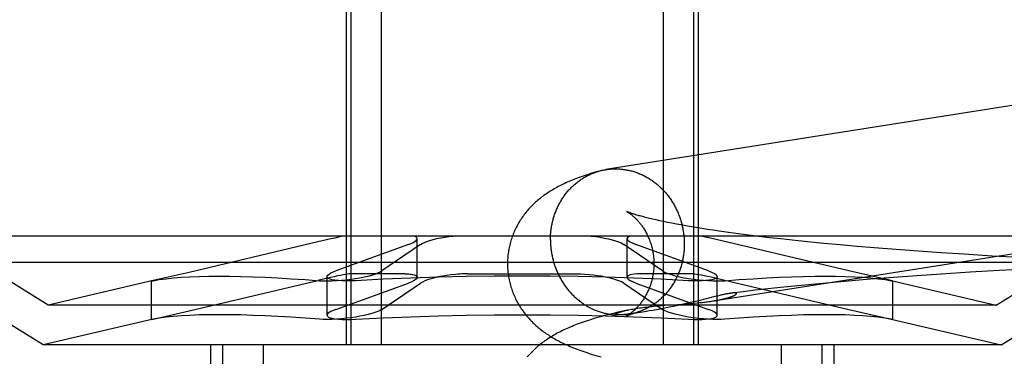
# Model space of a CAD drawing. Header units: inches. Extents: x 0 to 248, y 0 to 160.
# Tile 21 of 68: x 81.3149 to 81.5772, y 82.1795 to 82.2691. Entities that reach past the tile are written whole.
import ezdxf

# ---------------------------------------------------------------- set-up
doc = ezdxf.new("R2010")
doc.units = ezdxf.units.IN
doc.header["$LTSCALE"] = 13.627625
doc.header["$MEASUREMENT"] = 0
doc.linetypes.add('HIDDEN', pattern=[0.2, 0.1, -0.1])
doc.layers.add('DEFAULT_2', color=8, linetype='HIDDEN')

msp = doc.modelspace()

# ---------------------------------------------------------------- linework, layer by layer
at = {"layer": 'DEFAULT_2', "color": 8, "linetype": 'HIDDEN'}
for p, q in [((81.40186, 82.28752), (81.40186, 82.18252)), ((81.40307, 82.28752), (81.40307, 82.18252)), ((81.41117, 82.28752), (81.41117, 82.18252)), ((81.4863, 82.28752), (81.4863, 82.18252)), ((81.49441, 82.28752), (81.49441, 82.18252)), ((81.49561, 82.28752), (81.49561, 82.18252)), ((81.48537, 82.21558), (81.4844, 82.21579)), ((81.48639, 82.21536), (81.48537, 82.21558)), ((81.48747, 82.21514), (81.48639, 82.21536)), ((81.48861, 82.21491), (81.48747, 82.21514)), ((81.4898, 82.21469), (81.48861, 82.21491)), ((81.49105, 82.21446), (81.4898, 82.21469)), ((81.49235, 82.21422), (81.49105, 82.21446)), ((81.49371, 82.21399), (81.49235, 82.21422)), ((81.60466, 82.21152), (81.29281, 82.21152)), ((81.32249, 82.19312), (81.29281, 82.21152)), ((81.49511, 82.21375), (81.49371, 82.21399)), ((81.49657, 82.21352), (81.49511, 82.21375)), ((81.49808, 82.21328), (81.49657, 82.21352)), ((81.49963, 82.21305), (81.49808, 82.21328)), ((81.50124, 82.21281), (81.49963, 82.21305)), ((81.50373, 82.21246), (81.50124, 82.21281)), ((81.50632, 82.21211), (81.50373, 82.21246)), ((81.509, 82.21176), (81.50632, 82.21211)), ((81.51178, 82.21142), (81.509, 82.21176)), ((81.57499, 82.19312), (81.60466, 82.21152)), ((81.39431, 82.20996), (81.36002, 82.20185)), ((81.41843, 82.20926), (81.39912, 82.20226)), ((81.42164, 82.20926), (81.41137, 82.20226)), ((81.42077, 82.20055), (81.42077, 82.21082)), ((81.47509, 82.20967), (81.47583, 82.20926)), ((81.4861, 82.20226), (81.47583, 82.20926)), ((81.4767, 82.20054), (81.4767, 82.21082)), ((81.47804, 82.20967), (81.47904, 82.20926)), ((81.49835, 82.20226), (81.47904, 82.20926)), ((81.50045, 82.21058), (81.49846, 82.21103)), ((81.53572, 82.20226), (81.50045, 82.21058)), ((81.51465, 82.21108), (81.51178, 82.21142)), ((81.5176, 82.21074), (81.51465, 82.21108)), ((81.52062, 82.21041), (81.5176, 82.21074)), ((81.52478, 82.20998), (81.52062, 82.21041)), ((81.52906, 82.20956), (81.52478, 82.20998)), ((81.53345, 82.20915), (81.52906, 82.20956)), ((81.53794, 82.20875), (81.53345, 82.20915)), ((81.54253, 82.20836), (81.53794, 82.20875)), ((81.54838, 82.2079), (81.54253, 82.20836)), ((81.55434, 82.20746), (81.54838, 82.2079)), ((81.56038, 82.20704), (81.55434, 82.20746)), ((81.5665, 82.20665), (81.56038, 82.20704)), ((81.5739, 82.2062), (81.5665, 82.20665)), ((81.58133, 82.20579), (81.5739, 82.2062)), ((81.61174, 82.20445), (81.28574, 82.20445)), ((81.3211, 82.18252), (81.28574, 82.20445)), ((81.57637, 82.18252), (81.61174, 82.20445)), ((81.36002, 82.20185), (81.35041, 82.19967)), ((81.41745, 82.20146), (81.40286, 82.20146)), ((81.43415, 82.20146), (81.46332, 82.20146)), ((81.49461, 82.20146), (81.48002, 82.20146)), ((81.4861, 82.20226), (81.48684, 82.20185)), ((81.49461, 82.20146), (81.49573, 82.20132)), ((81.49835, 82.20226), (81.49935, 82.20185)), ((81.54706, 82.19967), (81.53572, 82.20226)), ((81.55399, 82.20094), (81.54767, 82.20049)), ((81.56036, 82.20137), (81.55399, 82.20094)), ((81.56805, 82.20186), (81.56036, 82.20137)), ((81.57578, 82.2023), (81.56805, 82.20186)), ((81.58349, 82.20271), (81.57578, 82.2023)), ((81.35046, 82.19968), (81.32249, 82.19312)), ((81.35041, 82.19967), (81.35002, 82.19957)), ((81.35002, 82.19957), (81.35042, 82.19963)), ((81.35002, 82.1893), (81.35002, 82.19957)), ((81.36002, 82.19158), (81.3943, 82.19968)), ((81.39678, 82.19044), (81.39678, 82.20071)), ((81.39912, 82.19199), (81.41843, 82.19899)), ((81.41137, 82.19199), (81.42164, 82.19899)), ((81.47583, 82.19899), (81.47509, 82.19939)), ((81.47583, 82.19899), (81.4861, 82.19199)), ((81.47904, 82.19899), (81.47804, 82.19939)), ((81.47904, 82.19899), (81.49835, 82.19199)), ((81.49906, 82.20063), (81.50127, 82.20012)), ((81.50069, 82.19044), (81.50069, 82.20071)), ((81.50127, 82.20012), (81.5049, 82.19928)), ((81.5049, 82.19928), (81.53572, 82.19199)), ((81.52687, 82.19874), (81.52217, 82.19829)), ((81.53165, 82.19918), (81.52687, 82.19874)), ((81.53651, 82.1996), (81.53165, 82.19918)), ((81.54143, 82.20001), (81.53651, 82.1996)), ((81.54767, 82.20049), (81.54143, 82.20001)), ((81.54703, 82.19967), (81.57499, 82.19312)), ((81.54705, 82.19963), (81.54745, 82.19957)), ((81.54745, 82.19957), (81.54706, 82.19967)), ((81.54745, 82.1893), (81.54745, 82.19957)), ((81.50138, 82.1957), (81.50076, 82.19555)), ((81.50756, 82.19669), (81.50451, 82.19632)), ((81.51083, 82.19708), (81.50756, 82.19669)), ((81.51417, 82.19745), (81.51083, 82.19708)), ((81.51756, 82.19782), (81.51417, 82.19745)), ((81.52217, 82.19829), (81.51756, 82.19782)), ((81.57499, 82.19312), (81.32249, 82.19312)), ((81.48574, 82.19299), (81.48673, 82.19307)), ((81.48673, 82.19307), (81.4887, 82.19321)), ((81.4887, 82.19321), (81.49153, 82.1934)), ((81.49136, 82.19328), (81.49022, 82.19304)), ((81.49246, 82.19353), (81.49136, 82.19328)), ((81.49153, 82.1934), (81.49286, 82.1935)), ((81.49353, 82.19378), (81.49246, 82.19353)), ((81.49286, 82.1935), (81.49371, 82.19357)), ((81.49456, 82.19402), (81.49353, 82.19378)), ((81.49371, 82.19357), (81.49452, 82.19364)), ((81.49452, 82.19364), (81.49531, 82.19371)), ((81.49602, 82.19438), (81.49456, 82.19402)), ((81.49531, 82.19371), (81.49605, 82.19378)), ((81.50009, 82.19539), (81.49602, 82.19438)), ((81.49605, 82.19378), (81.49676, 82.19386)), ((81.49952, 82.19423), (81.49992, 82.19429)), ((81.50076, 82.19555), (81.50009, 82.19539)), ((81.35041, 82.1894), (81.36002, 82.19158)), ((81.47411, 82.1905), (81.47409, 82.19051)), ((81.47418, 82.1905), (81.47416, 82.1905)), ((81.47423, 82.1905), (81.4742, 82.1905)), ((81.47427, 82.1905), (81.47425, 82.1905)), ((81.47432, 82.1905), (81.47429, 82.1905)), ((81.47448, 82.19051), (81.47442, 82.19051)), ((81.47454, 82.19051), (81.47448, 82.19051)), ((81.47461, 82.19051), (81.47454, 82.19051)), ((81.47468, 82.19051), (81.47461, 82.19051)), ((81.47477, 82.19052), (81.47468, 82.19051)), ((81.47486, 82.19052), (81.47477, 82.19052)), ((81.47496, 82.19053), (81.47486, 82.19052)), ((81.47507, 82.19054), (81.47496, 82.19053)), ((81.47518, 82.19055), (81.47507, 82.19054)), ((81.47531, 82.19056), (81.47518, 82.19055)), ((81.47545, 82.19057), (81.47531, 82.19056)), ((81.4756, 82.19058), (81.47545, 82.19057)), ((81.47688, 82.19182), (81.47558, 82.19153)), ((81.47577, 82.1906), (81.4756, 82.19058)), ((81.47594, 82.19061), (81.47577, 82.1906)), ((81.47614, 82.19063), (81.47594, 82.19061)), ((81.47645, 82.19067), (81.47614, 82.19063)), ((81.47679, 82.19071), (81.47645, 82.19067)), ((81.47718, 82.19076), (81.47679, 82.19071)), ((81.47762, 82.19081), (81.47718, 82.19076)), ((81.47813, 82.19088), (81.47762, 82.19081)), ((81.47872, 82.19096), (81.47813, 82.19088)), ((81.47941, 82.19106), (81.47872, 82.19096)), ((81.4802, 82.19118), (81.47941, 82.19106)), ((81.48182, 82.19144), (81.4808, 82.19127)), ((81.4826, 82.19157), (81.48182, 82.19144)), ((81.48348, 82.19172), (81.4826, 82.19157)), ((81.48447, 82.1919), (81.48348, 82.19172)), ((81.48376, 82.19282), (81.48474, 82.19291)), ((81.48555, 82.19209), (81.48447, 82.1919)), ((81.48474, 82.19291), (81.48574, 82.19299)), ((81.4867, 82.19231), (81.48555, 82.19209)), ((81.48684, 82.19158), (81.4861, 82.19199)), ((81.48788, 82.19255), (81.4867, 82.19231)), ((81.48905, 82.19279), (81.48788, 82.19255)), ((81.49022, 82.19304), (81.48905, 82.19279)), ((81.49935, 82.19158), (81.49835, 82.19199)), ((81.53572, 82.19199), (81.54706, 82.1894)), ((81.35045, 82.18941), (81.3211, 82.18252)), ((81.35002, 82.1893), (81.35041, 82.1894)), ((81.35042, 82.18936), (81.35002, 82.1893)), ((81.54703, 82.1894), (81.57637, 82.18252)), ((81.54745, 82.18929), (81.54705, 82.18936)), ((81.54706, 82.1894), (81.54745, 82.18929)), ((81.57637, 82.18252), (81.3211, 82.18252)), ((81.36574, 82.18252), (81.36574, 82.02627)), ((81.36894, 82.18252), (81.36894, 82.02627)), ((81.37975, 82.18252), (81.37975, 82.02627)), ((81.51772, 82.18252), (81.51772, 82.02627)), ((81.52853, 82.18252), (81.52853, 82.02627)), ((81.53174, 82.18252), (81.53174, 82.02627))]:
    msp.add_line(p, q, dxfattribs=at)
for points in [[(81.69154, 82.26369), (81.69127, 82.2637), (81.69099, 82.2637), (81.69072, 82.2637), (81.69044, 82.26369), (81.69017, 82.26368), (81.6899, 82.26366), (81.68962, 82.26364), (81.68935, 82.26361), (81.68908, 82.26358), (81.68881, 82.26355), (81.68854, 82.26351), (81.47105, 82.22922)], [(81.46912, 82.22879), (81.46846, 82.2286), (81.46781, 82.22841), (81.46719, 82.22822), (81.4666, 82.22803), (81.46602, 82.22784), (81.46547, 82.22766), (81.46494, 82.22748), (81.46442, 82.2273), (81.46392, 82.22711), (81.46343, 82.22693), (81.46296, 82.22675), (81.46249, 82.22657), (81.46204, 82.22639), (81.4616, 82.2262), (81.46117, 82.22602), (81.46074, 82.22583), (81.46032, 82.22565), (81.45992, 82.22546), (81.45951, 82.22526), (81.45912, 82.22507), (81.45873, 82.22487), (81.45834, 82.22467), (81.45797, 82.22447), (81.4576, 82.22427), (81.45723, 82.22406), (81.45688, 82.22386), (81.45653, 82.22365), (81.45619, 82.22344), (81.45585, 82.22322), (81.45553, 82.22301), (81.45521, 82.2228), (81.45489, 82.22258), (81.45459, 82.22236), (81.45429, 82.22214), (81.45399, 82.22192), (81.4537, 82.22169), (81.45341, 82.22146), (81.45313, 82.22123), (81.45284, 82.22099), (81.45256, 82.22075), (81.45229, 82.2205), (81.45201, 82.22025), (81.45174, 82.22), (81.45148, 82.21974), (81.45122, 82.21947), (81.45096, 82.21921), (81.45071, 82.21894), (81.45046, 82.21866), (81.45022, 82.21839), (81.44998, 82.2181), (81.44974, 82.21782), (81.44951, 82.21753), (81.44929, 82.21724), (81.44907, 82.21694), (81.44885, 82.21665), (81.44864, 82.21634), (81.44843, 82.21603), (81.44823, 82.21572), (81.44803, 82.21541), (81.44784, 82.21509), (81.44765, 82.21476), (81.44747, 82.21444), (81.44729, 82.2141), (81.44712, 82.21377), (81.44695, 82.21343), (81.44679, 82.21309), (81.44664, 82.21274), (81.44649, 82.21239), (81.44634, 82.21204), (81.44621, 82.21168), (81.44607, 82.21132), (81.44595, 82.21096), (81.44583, 82.2106), (81.44572, 82.21023), (81.44561, 82.20986), (81.44551, 82.20949), (81.44542, 82.20911), (81.44533, 82.20874), (81.44525, 82.20836), (81.44518, 82.20798), (81.44511, 82.2076), (81.44505, 82.20722), (81.445, 82.20683), (81.44495, 82.20645), (81.44491, 82.20606), (81.44488, 82.20567), (81.44486, 82.20528), (81.44484, 82.2049), (81.44483, 82.20451), (81.44483, 82.20415)], [(81.45627, 82.21051), (81.45627, 82.21081), (81.45627, 82.21111), (81.45629, 82.21141), (81.4563, 82.21171), (81.45632, 82.21201), (81.45634, 82.2123), (81.45637, 82.2126), (81.4564, 82.2129), (81.45644, 82.21319), (81.45648, 82.21349), (81.45652, 82.21378), (81.45657, 82.21408), (81.45662, 82.21437), (81.45668, 82.21466), (81.45674, 82.21495), (81.4568, 82.21524), (81.45687, 82.21553), (81.45695, 82.21581), (81.45702, 82.2161), (81.4571, 82.21638), (81.45719, 82.21666), (81.45728, 82.21694), (81.45737, 82.21722), (81.45747, 82.2175), (81.45757, 82.21778), (81.45768, 82.21805), (81.45778, 82.21832), (81.4579, 82.21859), (81.45801, 82.21886), (81.45813, 82.21912), (81.45826, 82.21939), (81.45839, 82.21965), (81.45852, 82.21991), (81.45865, 82.22016), (81.45879, 82.22042), (81.45894, 82.22067), (81.45908, 82.22092), (81.45923, 82.22116), (81.45939, 82.22141), (81.45954, 82.22165), (81.4597, 82.22189), (81.45987, 82.22212), (81.46003, 82.22235), (81.4602, 82.22258), (81.46038, 82.22281), (81.46055, 82.22303), (81.46073, 82.22325), (81.46092, 82.22347), (81.4611, 82.22369), (81.46129, 82.2239), (81.46149, 82.2241), (81.46168, 82.22431), (81.46188, 82.22451), (81.46208, 82.22471), (81.46229, 82.2249), (81.46249, 82.22509), (81.4627, 82.22528), (81.46292, 82.22546), (81.46313, 82.22564), (81.46335, 82.22581), (81.46357, 82.22599), (81.46379, 82.22615), (81.46402, 82.22632), (81.46424, 82.22648), (81.46447, 82.22664), (81.46471, 82.22679), (81.46494, 82.22694), (81.46518, 82.22708), (81.46542, 82.22722), (81.46566, 82.22736), (81.4659, 82.22749), (81.46614, 82.22762), (81.46639, 82.22774), (81.46664, 82.22786), (81.46689, 82.22798), (81.46714, 82.22809), (81.4674, 82.22819), (81.46765, 82.2283), (81.46791, 82.22839), (81.46817, 82.22849), (81.46842, 82.22858), (81.46869, 82.22866), (81.46895, 82.22874)], [(81.46912, 82.22879), (81.46921, 82.22882), (81.46948, 82.22889), (81.46974, 82.22896), (81.47001, 82.22902), (81.47028, 82.22908), (81.47054, 82.22913), (81.47081, 82.22918), (81.47105, 82.22922)], [(81.47108, 82.22922), (81.47135, 82.22926), (81.47163, 82.2293), (81.4719, 82.22933), (81.47217, 82.22936), (81.47244, 82.22938), (81.47272, 82.22939), (81.47299, 82.22941), (81.47327, 82.22941), (81.47354, 82.22942), (81.47381, 82.22942), (81.47409, 82.22941)], [(81.47409, 82.22941), (81.47436, 82.2294), (81.47464, 82.22938), (81.47491, 82.22936), (81.47519, 82.22934), (81.47546, 82.22931), (81.47573, 82.22928), (81.47601, 82.22924), (81.47628, 82.22919), (81.47655, 82.22915), (81.47682, 82.22909), (81.47709, 82.22904), (81.47736, 82.22898), (81.47763, 82.22891), (81.4779, 82.22884), (81.47817, 82.22877), (81.47844, 82.22869), (81.4787, 82.2286), (81.47897, 82.22852), (81.47923, 82.22842), (81.47949, 82.22833), (81.47975, 82.22823), (81.48001, 82.22812), (81.48027, 82.22801), (81.48053, 82.2279), (81.48078, 82.22778), (81.48104, 82.22766), (81.48129, 82.22753), (81.48154, 82.2274), (81.48179, 82.22726), (81.48203, 82.22712), (81.48228, 82.22698), (81.48252, 82.22683), (81.48276, 82.22668), (81.483, 82.22653), (81.48324, 82.22637), (81.48347, 82.2262), (81.4837, 82.22604), (81.48393, 82.22587), (81.48416, 82.22569), (81.48439, 82.22551), (81.48461, 82.22533), (81.48483, 82.22515), (81.48505, 82.22496), (81.48526, 82.22477), (81.48547, 82.22457), (81.48568, 82.22437), (81.48589, 82.22417), (81.4861, 82.22396), (81.4863, 82.22375), (81.4865, 82.22354), (81.48669, 82.22332), (81.48688, 82.2231), (81.48707, 82.22288), (81.48726, 82.22265), (81.48744, 82.22242), (81.48762, 82.22219), (81.4878, 82.22196), (81.48797, 82.22172), (81.48814, 82.22148), (81.48831, 82.22124), (81.48848, 82.22099), (81.48864, 82.22074), (81.48879, 82.22049), (81.48895, 82.22024), (81.4891, 82.21999), (81.48924, 82.21973), (81.48938, 82.21947), (81.48952, 82.2192), (81.48966, 82.21894), (81.48979, 82.21867), (81.48992, 82.2184), (81.49004, 82.21813), (81.49016, 82.21786), (81.49028, 82.21758), (81.49039, 82.21731), (81.4905, 82.21703), (81.49061, 82.21675), (81.49071, 82.21647), (81.49081, 82.21619), (81.4909, 82.2159), (81.49099, 82.21561), (81.49107, 82.21533), (81.49115, 82.21504), (81.49123, 82.21475), (81.4913, 82.21446), (81.49137, 82.21417), (81.49144, 82.21387), (81.4915, 82.21358), (81.49156, 82.21328), (81.49161, 82.21299), (81.49166, 82.21269), (81.4917, 82.21239), (81.49174, 82.2121), (81.49178, 82.2118), (81.49181, 82.2115), (81.49184, 82.2112), (81.49186, 82.2109), (81.49188, 82.2106), (81.49189, 82.2103), (81.4919, 82.21), (81.49191, 82.2097), (81.49191, 82.2094)], [(81.49676, 82.19386), (81.49709, 82.1939), (81.49742, 82.19394), (81.49774, 82.19397), (81.49804, 82.19401), (81.49834, 82.19405), (81.49863, 82.19409), (81.4989, 82.19413), (81.49917, 82.19417), (81.69458, 82.22498)], [(81.47652, 82.21808), (81.47651, 82.21808), (81.47651, 82.21808), (81.47653, 82.21807), (81.47655, 82.21806), (81.47658, 82.21805), (81.47661, 82.21803), (81.47665, 82.21801), (81.47669, 82.21798), (81.47674, 82.21795), (81.4768, 82.21792), (81.47686, 82.21788), (81.47693, 82.21784), (81.47699, 82.21779), (81.47707, 82.21775), (81.47715, 82.21769), (81.47723, 82.21764), (81.47732, 82.21758), (81.47741, 82.21751), (81.4775, 82.21745), (81.4776, 82.21737), (81.4777, 82.2173), (81.4778, 82.21722), (81.47791, 82.21713), (81.47801, 82.21704), (81.47813, 82.21695), (81.47824, 82.21685), (81.47836, 82.21675), (81.47848, 82.21664), (81.4786, 82.21653), (81.47872, 82.21642), (81.47885, 82.2163), (81.47898, 82.21617), (81.47911, 82.21604), (81.47924, 82.2159), (81.47938, 82.21576), (81.47951, 82.21561), (81.47965, 82.21546), (81.47979, 82.2153), (81.47993, 82.21513), (81.48007, 82.21496), (81.48021, 82.21478), (81.48035, 82.2146), (81.48049, 82.21441), (81.48064, 82.21421), (81.48078, 82.21401), (81.48092, 82.2138), (81.48107, 82.21359), (81.48121, 82.21336), (81.48135, 82.21313), (81.48149, 82.2129), (81.48163, 82.21265), (81.48176, 82.2124), (81.4819, 82.21215), (81.48203, 82.21188), (81.48216, 82.21161), (81.48229, 82.21134), (81.48241, 82.21105), (81.48253, 82.21077), (81.48265, 82.21047), (81.48276, 82.21017), (81.48287, 82.20987), (81.48298, 82.20956), (81.48307, 82.20924), (81.48317, 82.20892), (81.48326, 82.2086), (81.48334, 82.20827), (81.48341, 82.20794), (81.48349, 82.2076), (81.48355, 82.20726), (81.48361, 82.20692), (81.48366, 82.20658), (81.4837, 82.20623), (81.48374, 82.20588), (81.48377, 82.20553), (81.4838, 82.20518), (81.48381, 82.20483), (81.48382, 82.20448), (81.48383, 82.20415)], [(81.4844, 82.21579), (81.48349, 82.216), (81.48306, 82.21611), (81.48265, 82.21621), (81.48225, 82.2163), (81.48186, 82.2164), (81.48149, 82.2165), (81.48113, 82.21659), (81.48079, 82.21668), (81.48046, 82.21677), (81.48014, 82.21686), (81.47984, 82.21694), (81.47956, 82.21703), (81.47929, 82.21711), (81.47903, 82.21718), (81.47879, 82.21726), (81.47856, 82.21733), (81.47835, 82.2174), (81.47815, 82.21746), (81.47796, 82.21753), (81.47778, 82.21759), (81.47762, 82.21764), (81.47747, 82.2177), (81.47733, 82.21775), (81.47721, 82.21779), (81.47709, 82.21784), (81.47699, 82.21788), (81.4769, 82.21791), (81.47682, 82.21795), (81.47675, 82.21798), (81.47668, 82.218), (81.47663, 82.21802), (81.47659, 82.21804), (81.47656, 82.21806), (81.47653, 82.21807), (81.47653, 82.21807)], [(81.40136, 82.21152), (81.40062, 82.21137), (81.39978, 82.2112), (81.39883, 82.21099), (81.3978, 82.21076), (81.39431, 82.20996)], [(81.42077, 82.21082), (81.42071, 82.21103), (81.42052, 82.21122), (81.4202, 82.21139), (81.41977, 82.21152)], [(81.42164, 82.20926), (81.4221, 82.20953), (81.42268, 82.2098), (81.42337, 82.21007), (81.42417, 82.21033), (81.42505, 82.21058), (81.42601, 82.21082), (81.42704, 82.21103), (81.42811, 82.21122), (81.42921, 82.21139), (81.43033, 82.21152)], [(81.46715, 82.21152), (81.46834, 82.21137), (81.46951, 82.2112), (81.47063, 82.21099), (81.4717, 82.21076), (81.4727, 82.21051), (81.4736, 82.21024), (81.47441, 82.20996), (81.47509, 82.20967)], [(81.4777, 82.21152), (81.47724, 82.21137), (81.47692, 82.2112), (81.47674, 82.21099), (81.4767, 82.21082)], [(81.49846, 82.21103), (81.49758, 82.21122), (81.4968, 82.21139), (81.49611, 82.21152)], [(81.41843, 82.20926), (81.41912, 82.20953), (81.4197, 82.2098), (81.42016, 82.21007), (81.4205, 82.21033), (81.4207, 82.21058), (81.42077, 82.21082)], [(81.45627, 82.21051), (81.45627, 82.21021), (81.45627, 82.20991), (81.45629, 82.20961), (81.4563, 82.20931), (81.45632, 82.20901), (81.45634, 82.20871), (81.45637, 82.20842), (81.4564, 82.20812), (81.45644, 82.20782), (81.45648, 82.20752), (81.45652, 82.20722), (81.45657, 82.20693), (81.45662, 82.20663), (81.45668, 82.20634), (81.45674, 82.20604), (81.4568, 82.20575), (81.45687, 82.20546), (81.45695, 82.20517), (81.45702, 82.20488), (81.4571, 82.20459), (81.45719, 82.2043), (81.45728, 82.20401), (81.45737, 82.20373), (81.45747, 82.20345), (81.45757, 82.20317), (81.45768, 82.20289), (81.45778, 82.20261), (81.4579, 82.20233), (81.45801, 82.20206), (81.45813, 82.20178), (81.45826, 82.20151), (81.45839, 82.20124), (81.45852, 82.20098), (81.45865, 82.20071), (81.45879, 82.20045), (81.45894, 82.20019), (81.45908, 82.19993), (81.45923, 82.19967), (81.45939, 82.19942), (81.45954, 82.19917), (81.4597, 82.19892), (81.45987, 82.19868), (81.46003, 82.19843), (81.4602, 82.19819), (81.46038, 82.19796), (81.46055, 82.19772), (81.46073, 82.19749), (81.46092, 82.19726), (81.4611, 82.19704), (81.46129, 82.19681), (81.46149, 82.19659), (81.46168, 82.19638), (81.46188, 82.19617), (81.46208, 82.19596), (81.46229, 82.19575), (81.46249, 82.19555), (81.4627, 82.19535), (81.46292, 82.19515), (81.46313, 82.19496), (81.46335, 82.19477), (81.46357, 82.19458), (81.46379, 82.1944), (81.46402, 82.19422), (81.46424, 82.19405), (81.46447, 82.19388), (81.46471, 82.19371), (81.46494, 82.19355), (81.46518, 82.19339), (81.46542, 82.19323), (81.46566, 82.19308), (81.4659, 82.19293), (81.46614, 82.19279), (81.46639, 82.19265), (81.46664, 82.19252), (81.46689, 82.19239), (81.46714, 82.19226), (81.4674, 82.19214), (81.46765, 82.19202), (81.46791, 82.19191), (81.46817, 82.1918), (81.46842, 82.19169), (81.46869, 82.19159), (81.46895, 82.19149), (81.46921, 82.1914), (81.46948, 82.19131), (81.46974, 82.19123), (81.47001, 82.19115), (81.47028, 82.19107), (81.47054, 82.191), (81.47081, 82.19094), (81.47108, 82.19088), (81.47135, 82.19082), (81.47163, 82.19077), (81.4719, 82.19072), (81.47217, 82.19068), (81.47244, 82.19064), (81.47272, 82.19061), (81.47299, 82.19058), (81.47327, 82.19055), (81.47354, 82.19053), (81.47381, 82.19052), (81.47409, 82.19051)], [(81.4767, 82.21082), (81.4767, 82.21076), (81.47682, 82.21051), (81.47708, 82.21024), (81.47749, 82.20996), (81.47804, 82.20967)], [(81.49191, 82.2094), (81.49191, 82.2091), (81.4919, 82.20881), (81.49189, 82.20851), (81.49188, 82.20821), (81.49186, 82.20791), (81.49184, 82.20761), (81.49181, 82.20731), (81.49178, 82.20702), (81.49174, 82.20672), (81.4917, 82.20643), (81.49166, 82.20613), (81.49161, 82.20584), (81.49156, 82.20555), (81.4915, 82.20526), (81.49144, 82.20497), (81.49137, 82.20468), (81.4913, 82.20439), (81.49123, 82.2041), (81.49115, 82.20382), (81.49107, 82.20353), (81.49099, 82.20325), (81.4909, 82.20297), (81.49081, 82.20269), (81.49071, 82.20241), (81.49061, 82.20214), (81.4905, 82.20187), (81.49039, 82.20159), (81.49028, 82.20132), (81.49016, 82.20106), (81.49004, 82.20079), (81.48992, 82.20053), (81.48979, 82.20027), (81.48966, 82.20001), (81.48952, 82.19975), (81.48938, 82.1995), (81.48924, 82.19925), (81.4891, 82.199), (81.48895, 82.19875), (81.48879, 82.19851), (81.48864, 82.19827), (81.48848, 82.19803), (81.48831, 82.19779), (81.48814, 82.19756), (81.48797, 82.19733), (81.4878, 82.1971), (81.48762, 82.19688), (81.48744, 82.19666), (81.48726, 82.19644), (81.48707, 82.19623), (81.48688, 82.19602), (81.48669, 82.19581), (81.4865, 82.19561), (81.4863, 82.19541), (81.4861, 82.19521), (81.48589, 82.19502), (81.48568, 82.19483), (81.48547, 82.19464), (81.48526, 82.19446), (81.48505, 82.19428), (81.48483, 82.1941), (81.48461, 82.19393), (81.48439, 82.19376), (81.48416, 82.1936), (81.48393, 82.19344), (81.4837, 82.19328), (81.48347, 82.19313), (81.48324, 82.19298), (81.483, 82.19283), (81.48276, 82.19269), (81.48252, 82.19256), (81.48228, 82.19243), (81.48203, 82.1923), (81.48179, 82.19217), (81.48154, 82.19205), (81.48129, 82.19194), (81.48104, 82.19183), (81.48078, 82.19172), (81.48053, 82.19162), (81.48027, 82.19152), (81.48001, 82.19143), (81.47975, 82.19134), (81.47949, 82.19125), (81.47925, 82.19118)], [(81.44483, 82.20415), (81.44483, 82.20379), (81.44484, 82.20339), (81.44486, 82.203), (81.44488, 82.20261), (81.44491, 82.20222), (81.44495, 82.20183), (81.445, 82.20144), (81.44505, 82.20106), (81.44511, 82.20067), (81.44518, 82.20028), (81.44526, 82.1999), (81.44534, 82.19952), (81.44542, 82.19914), (81.44552, 82.19876), (81.44562, 82.19839), (81.44573, 82.19802), (81.44585, 82.19764), (81.44597, 82.19728), (81.44609, 82.19691), (81.44623, 82.19655), (81.44637, 82.19619), (81.44652, 82.19584), (81.44667, 82.19549), (81.44683, 82.19514), (81.44699, 82.19479), (81.44716, 82.19445), (81.44733, 82.19411), (81.44751, 82.19378), (81.4477, 82.19345), (81.44789, 82.19312), (81.44809, 82.1928), (81.44829, 82.19249), (81.44849, 82.19217), (81.4487, 82.19186), (81.44892, 82.19156), (81.44914, 82.19126), (81.44936, 82.19096), (81.44959, 82.19067), (81.44982, 82.19038), (81.45006, 82.19009), (81.4503, 82.18981), (81.45055, 82.18953), (81.4508, 82.18926), (81.45106, 82.18899), (81.45132, 82.18872), (81.45158, 82.18845), (81.45185, 82.18819), (81.45213, 82.18794), (81.45241, 82.18768), (81.45269, 82.18744), (81.45297, 82.18719), (81.45326, 82.18696), (81.45355, 82.18672), (81.45384, 82.18649), (81.45413, 82.18627), (81.45443, 82.18604), (81.45474, 82.18582), (81.45505, 82.18561), (81.45537, 82.18539), (81.4557, 82.18517), (81.45603, 82.18496), (81.45637, 82.18474), (81.45672, 82.18453), (81.45708, 82.18432), (81.45744, 82.18411), (81.45781, 82.18391), (81.45819, 82.1837), (81.45858, 82.1835), (81.45897, 82.1833), (81.45937, 82.1831), (81.45978, 82.1829), (81.46019, 82.18271), (81.46061, 82.18252), (81.46104, 82.18233), (81.46148, 82.18214), (81.46193, 82.18195), (81.46238, 82.18177), (81.46285, 82.18158), (81.46334, 82.1814), (81.46383, 82.18121), (81.46434, 82.18103), (81.46487, 82.18084), (81.46541, 82.18066), (81.46596, 82.18047), (81.46654, 82.18028), (81.46713, 82.1801), (81.46775, 82.17991), (81.46839, 82.17971), (81.46906, 82.17952), (81.46976, 82.17932)], [(81.48383, 82.20415), (81.48382, 82.20382), (81.48381, 82.20347), (81.4838, 82.20312), (81.48377, 82.20278), (81.48374, 82.20243), (81.48371, 82.20209), (81.48366, 82.20174), (81.48361, 82.2014), (81.48356, 82.20107), (81.48349, 82.20073), (81.48342, 82.2004), (81.48335, 82.20007), (81.48327, 82.19974), (81.48318, 82.19942), (81.48309, 82.19911), (81.48299, 82.19879), (81.48289, 82.19849), (81.48279, 82.19818), (81.48267, 82.19788), (81.48256, 82.19759), (81.48244, 82.19731), (81.48232, 82.19703), (81.48219, 82.19675), (81.48207, 82.19648), (81.48194, 82.19622), (81.4818, 82.19596), (81.48167, 82.19572), (81.48153, 82.19547), (81.48139, 82.19524), (81.48125, 82.19501), (81.48111, 82.19478), (81.48097, 82.19457), (81.48083, 82.19436), (81.48069, 82.19416), (81.48055, 82.19396), (81.48041, 82.19377), (81.48027, 82.19358), (81.48013, 82.19341), (81.47999, 82.19323), (81.47985, 82.19307), (81.47971, 82.19291), (81.47957, 82.19275), (81.47944, 82.19261), (81.47931, 82.19246), (81.47918, 82.19232), (81.47905, 82.19219), (81.47892, 82.19206), (81.47879, 82.19194), (81.47867, 82.19182), (81.47855, 82.19171), (81.47843, 82.1916), (81.47831, 82.1915), (81.47819, 82.1914), (81.47808, 82.19131), (81.47797, 82.19122), (81.47786, 82.19113), (81.47776, 82.19105), (81.47766, 82.19097), (81.47756, 82.1909), (81.47747, 82.19083), (81.47738, 82.19076), (81.47729, 82.1907), (81.4772, 82.19064), (81.47712, 82.19059), (81.47705, 82.19053), (81.47698, 82.19049), (81.47691, 82.19045), (81.47684, 82.19041), (81.47679, 82.19037), (81.47673, 82.19034), (81.47668, 82.19031), (81.47664, 82.19029), (81.4766, 82.19026), (81.47657, 82.19025), (81.47654, 82.19023), (81.47653, 82.19022), (81.47652, 82.19022)], [(81.40286, 82.20146), (81.40258, 82.20144), (81.40219, 82.20139), (81.40168, 82.20131), (81.40107, 82.20119), (81.40036, 82.20105), (81.39955, 82.20088), (81.39865, 82.20068), (81.39766, 82.20046), (81.3943, 82.19968)], [(81.39678, 82.2007), (81.39682, 82.20087), (81.397, 82.20113), (81.39732, 82.2014), (81.39778, 82.20168), (81.39839, 82.20197), (81.39912, 82.20226)], [(81.40197, 82.19988), (81.40318, 82.20003), (81.40437, 82.20021), (81.40553, 82.20041), (81.40665, 82.20063), (81.40769, 82.20087), (81.40865, 82.20113), (81.40951, 82.2014), (81.41025, 82.20168), (81.41088, 82.20197), (81.41137, 82.20226)], [(81.41745, 82.20146), (81.41783, 82.20146), (81.41819, 82.20144), (81.41853, 82.20142), (81.41885, 82.2014), (81.41915, 82.20136), (81.41943, 82.20132)], [(81.41943, 82.20132), (81.41997, 82.20119), (81.42038, 82.20103), (81.42064, 82.20084), (81.42076, 82.20063), (81.42077, 82.20055)], [(81.43104, 82.20132), (81.42984, 82.20119), (81.42865, 82.20103), (81.42749, 82.20084), (81.42638, 82.20063), (81.42534, 82.20038), (81.42437, 82.20012), (81.42351, 82.19985), (81.42276, 82.19956), (81.42214, 82.19928), (81.42164, 82.19899)], [(81.43415, 82.20146), (81.43365, 82.20146), (81.43314, 82.20144), (81.43262, 82.20142), (81.4321, 82.2014), (81.43157, 82.20136), (81.43104, 82.20132)], [(81.46332, 82.20146), (81.46437, 82.20144), (81.46545, 82.20139), (81.46654, 82.20131), (81.46764, 82.20119), (81.46873, 82.20105), (81.4698, 82.20088), (81.47084, 82.20068), (81.47183, 82.20046), (81.47277, 82.20022), (81.47363, 82.19996), (81.47441, 82.19968), (81.47509, 82.19939)], [(81.48002, 82.20146), (81.47925, 82.20144), (81.47857, 82.20139), (81.47798, 82.20131), (81.4775, 82.20119), (81.47712, 82.20105), (81.47686, 82.20088), (81.47672, 82.20068), (81.4767, 82.20055)], [(81.48684, 82.20185), (81.48759, 82.20154), (81.48848, 82.20124), (81.48949, 82.20095), (81.49061, 82.20068), (81.49181, 82.20043), (81.49307, 82.20021), (81.49437, 82.20002), (81.49569, 82.19986), (81.49701, 82.19974), (81.4983, 82.19964), (81.49953, 82.19959), (81.50069, 82.19957), (81.50176, 82.19958), (81.50272, 82.19963)], [(81.49573, 82.20132), (81.4964, 82.20119), (81.49718, 82.20103), (81.49807, 82.20084), (81.49906, 82.20063)], [(81.49935, 82.20185), (81.49994, 82.20154), (81.50037, 82.20124), (81.50062, 82.20095), (81.50069, 82.2007)], [(81.35042, 82.19963), (81.35207, 82.19991), (81.35388, 82.20016), (81.35585, 82.20037), (81.35797, 82.20054), (81.36024, 82.20067), (81.36266, 82.20077), (81.36524, 82.20083), (81.36795, 82.20085), (81.37082, 82.20083), (81.37382, 82.20077), (81.37697, 82.20067), (81.38026, 82.20054), (81.38368, 82.20037), (81.38723, 82.20016), (81.39093, 82.19991), (81.39475, 82.19963)], [(81.39475, 82.19963), (81.39574, 82.19958), (81.39684, 82.19957), (81.39804, 82.19959), (81.39931, 82.19965), (81.40063, 82.19975), (81.40197, 82.19988)], [(81.39812, 82.19988), (81.39758, 82.20003), (81.39717, 82.20021), (81.39691, 82.20041), (81.39679, 82.20063), (81.39678, 82.2007)], [(81.4044, 82.19963), (81.40313, 82.19958), (81.40192, 82.19957), (81.40079, 82.19959), (81.39977, 82.19965), (81.39887, 82.19975), (81.39812, 82.19988)], [(81.44874, 82.20085), (81.44128, 82.20081), (81.43384, 82.20071), (81.42642, 82.20054), (81.41903, 82.2003), (81.41169, 82.2), (81.4044, 82.19963)], [(81.42077, 82.20055), (81.42074, 82.20038), (81.42056, 82.20012), (81.42024, 82.19985), (81.41977, 82.19956), (81.41916, 82.19928), (81.41843, 82.19899)], [(81.49307, 82.19963), (81.48578, 82.2), (81.47844, 82.2003), (81.47105, 82.20054), (81.46363, 82.20071), (81.45619, 82.20081), (81.44874, 82.20085)], [(81.4767, 82.20055), (81.47671, 82.20046), (81.47683, 82.20022), (81.47709, 82.19996), (81.47749, 82.19968), (81.47804, 82.19939)], [(81.50069, 82.2007), (81.50058, 82.20043), (81.50031, 82.20021), (81.49986, 82.20002), (81.49925, 82.19986), (81.49849, 82.19974), (81.4976, 82.19964), (81.4966, 82.19959), (81.49549, 82.19957), (81.49431, 82.19958), (81.49307, 82.19963)], [(81.50272, 82.19963), (81.50654, 82.19991), (81.51024, 82.20016), (81.51379, 82.20037), (81.51722, 82.20054), (81.5205, 82.20067), (81.52365, 82.20077), (81.52665, 82.20083), (81.52952, 82.20085), (81.53223, 82.20083), (81.53481, 82.20077), (81.53723, 82.20067), (81.5395, 82.20054), (81.54162, 82.20037), (81.54359, 82.20016), (81.5454, 82.19991), (81.54705, 82.19963)], [(81.49992, 82.19429), (81.50015, 82.19433), (81.50037, 82.19437), (81.50058, 82.19441), (81.50078, 82.19444), (81.50098, 82.19448), (81.50117, 82.19452), (81.50135, 82.19455), (81.50152, 82.19459), (81.50169, 82.19462), (81.50185, 82.19466), (81.50201, 82.19469), (81.50215, 82.19473), (81.5023, 82.19476), (81.50243, 82.19479), (81.50256, 82.19482), (81.50268, 82.19485), (81.5028, 82.19488), (81.50292, 82.19491), (81.50303, 82.19494), (81.50313, 82.19497), (81.50324, 82.195), (81.50333, 82.19503), (81.50343, 82.19505), (81.50352, 82.19508), (81.5036, 82.1951), (81.50369, 82.19513), (81.50377, 82.19515), (81.50384, 82.19518), (81.50392, 82.1952), (81.50399, 82.19522), (81.50406, 82.19525), (81.50412, 82.19527), (81.50419, 82.19529), (81.50425, 82.19531), (81.50431, 82.19533), (81.50437, 82.19535), (81.50442, 82.19537), (81.50448, 82.19539), (81.50453, 82.19541), (81.50458, 82.19543), (81.50463, 82.19545), (81.50467, 82.19547), (81.50472, 82.19548), (81.50477, 82.1955), (81.50481, 82.19552), (81.50485, 82.19554), (81.50489, 82.19555), (81.50493, 82.19557), (81.50497, 82.19559), (81.50501, 82.19561), (81.50504, 82.19562), (81.50508, 82.19564), (81.50512, 82.19565), (81.50515, 82.19567), (81.50518, 82.19569), (81.50522, 82.1957), (81.50525, 82.19572), (81.50528, 82.19573), (81.50531, 82.19575), (81.50534, 82.19576), (81.50537, 82.19578), (81.50539, 82.1958), (81.50542, 82.19581), (81.50545, 82.19583), (81.50547, 82.19584), (81.5055, 82.19586), (81.50552, 82.19587), (81.50555, 82.19589), (81.50557, 82.1959), (81.50559, 82.19592), (81.50561, 82.19593), (81.50563, 82.19595), (81.50565, 82.19596), (81.50567, 82.19598), (81.50569, 82.19599), (81.50571, 82.19601), (81.50573, 82.19602), (81.50574, 82.19604), (81.50576, 82.19606), (81.50577, 82.19607), (81.50578, 82.19609), (81.50579, 82.1961), (81.5058, 82.19612), (81.50581, 82.19613), (81.50582, 82.19615), (81.50582, 82.19616), (81.50583, 82.19618), (81.50583, 82.19619), (81.50583, 82.19621), (81.50583, 82.19622), (81.50582, 82.19623), (81.50581, 82.19625), (81.5058, 82.19626), (81.50579, 82.19628), (81.50577, 82.19629), (81.50575, 82.1963), (81.50573, 82.19631), (81.50571, 82.19632), (81.50567, 82.19633), (81.50564, 82.19634), (81.5056, 82.19635), (81.50556, 82.19636), (81.50551, 82.19636), (81.50545, 82.19637), (81.50539, 82.19637), (81.50533, 82.19637), (81.50526, 82.19637), (81.50518, 82.19637), (81.50509, 82.19637), (81.505, 82.19636), (81.50489, 82.19636), (81.50479, 82.19635), (81.50467, 82.19633), (81.50454, 82.19632)], [(81.50451, 82.19632), (81.5044, 82.1963), (81.50426, 82.19628), (81.5041, 82.19626), (81.50394, 82.19623), (81.50376, 82.1962), (81.50357, 82.19617), (81.50337, 82.19613), (81.50317, 82.19609), (81.50295, 82.19605), (81.50272, 82.196), (81.50248, 82.19595), (81.50222, 82.19589), (81.50195, 82.19583), (81.50138, 82.1957)], [(81.39475, 82.18936), (81.39093, 82.18964), (81.38723, 82.18988), (81.38368, 82.19009), (81.38026, 82.19027), (81.37697, 82.1904), (81.37382, 82.1905), (81.37082, 82.19056), (81.36795, 82.19058), (81.36524, 82.19056), (81.36266, 82.1905), (81.36024, 82.1904), (81.35797, 82.19027), (81.35585, 82.19009), (81.35388, 82.18988), (81.35207, 82.18964), (81.35042, 82.18936)], [(81.39912, 82.19199), (81.39839, 82.1917), (81.39778, 82.19141), (81.39732, 82.19113), (81.39699, 82.19086), (81.39682, 82.1906), (81.39678, 82.19043)], [(81.41137, 82.19199), (81.41088, 82.1917), (81.41025, 82.19141), (81.4095, 82.19113), (81.40865, 82.19086), (81.40769, 82.1906), (81.40664, 82.19036), (81.40553, 82.19014), (81.40436, 82.18994), (81.40317, 82.18976), (81.40197, 82.18961)], [(81.4044, 82.18936), (81.41169, 82.18973), (81.41903, 82.19003), (81.42642, 82.19027), (81.43384, 82.19044), (81.44128, 82.19054), (81.44874, 82.19058)], [(81.44874, 82.19058), (81.45619, 82.19054), (81.46363, 82.19044), (81.47105, 82.19027), (81.47844, 82.19003), (81.48578, 82.18973), (81.49307, 82.18936)], [(81.47558, 82.19153), (81.47472, 82.19133), (81.47388, 82.19113), (81.47304, 82.19093), (81.47223, 82.19072), (81.47143, 82.19052), (81.47066, 82.19032), (81.46992, 82.19011), (81.4692, 82.18991), (81.46851, 82.18971), (81.46786, 82.18952), (81.46723, 82.18933), (81.46663, 82.18914), (81.46604, 82.18895), (81.46548, 82.18876), (81.46494, 82.18858), (81.46442, 82.18839), (81.46391, 82.18821), (81.46342, 82.18802), (81.46294, 82.18784), (81.46247, 82.18766), (81.46201, 82.18747), (81.46156, 82.18729), (81.46113, 82.1871), (81.4607, 82.18691), (81.46028, 82.18672), (81.45986, 82.18653), (81.45946, 82.18633), (81.45905, 82.18613), (81.45866, 82.18593), (81.45827, 82.18573), (81.45789, 82.18553), (81.45752, 82.18532), (81.45716, 82.18511), (81.4568, 82.1849), (81.45645, 82.18469), (81.4561, 82.18448), (81.45577, 82.18426), (81.45544, 82.18405), (81.45512, 82.18383), (81.4548, 82.18361), (81.45449, 82.18339), (81.45419, 82.18317), (81.45389, 82.18294), (81.4536, 82.18271), (81.45331, 82.18248), (81.45302, 82.18224), (81.45274, 82.182), (81.45245, 82.18175), (81.45217, 82.1815), (81.4519, 82.18124), (81.45163, 82.18098), (81.45136, 82.18071), (81.4511, 82.18045), (81.45084, 82.18017), (81.45059, 82.1799), (81.45034, 82.17962), (81.45009, 82.17934)], [(81.47404, 82.19051), (81.47402, 82.19051), (81.474, 82.19051), (81.47398, 82.19051), (81.47397, 82.19051), (81.47395, 82.19051), (81.47394, 82.19051), (81.47392, 82.19051), (81.4739, 82.19052), (81.47389, 82.19052), (81.47387, 82.19052), (81.47385, 82.19052), (81.47384, 82.19052), (81.47382, 82.19053), (81.47381, 82.19053), (81.47379, 82.19053), (81.47377, 82.19053), (81.47376, 82.19053), (81.47374, 82.19054), (81.47373, 82.19054), (81.47371, 82.19054), (81.4737, 82.19055), (81.47368, 82.19055), (81.47367, 82.19056), (81.47365, 82.19056), (81.47364, 82.19057), (81.47363, 82.19057), (81.47361, 82.19058), (81.4736, 82.19058), (81.47359, 82.19059), (81.47358, 82.1906), (81.47357, 82.1906), (81.47357, 82.19061), (81.47356, 82.19062), (81.47356, 82.19063), (81.47355, 82.19064), (81.47355, 82.19065), (81.47355, 82.19066), (81.47355, 82.19067), (81.47355, 82.19068), (81.47356, 82.19069), (81.47357, 82.19071), (81.47358, 82.19072), (81.47359, 82.19074), (81.47361, 82.19075), (81.47363, 82.19077), (81.47365, 82.19079), (81.47367, 82.1908), (81.4737, 82.19082), (81.47373, 82.19084), (81.47377, 82.19087), (81.47381, 82.19089), (81.47385, 82.19091), (81.4739, 82.19094), (81.47396, 82.19096), (81.47402, 82.19099), (81.47409, 82.19102), (81.47416, 82.19105), (81.47425, 82.19108), (81.47434, 82.19112), (81.47443, 82.19115), (81.47454, 82.19119), (81.47466, 82.19123), (81.47479, 82.19127), (81.47493, 82.19132), (81.47507, 82.19136), (81.47524, 82.19141), (81.47541, 82.19146), (81.4756, 82.19151), (81.4758, 82.19156), (81.47603, 82.19162), (81.47628, 82.19168), (81.47654, 82.19174), (81.47684, 82.19181)], [(81.48081, 82.19128), (81.47709, 82.19069), (81.47682, 82.19065), (81.47655, 82.19062), (81.47628, 82.19058), (81.47601, 82.19056), (81.47573, 82.19054), (81.47546, 82.19052), (81.47519, 82.19051), (81.47491, 82.1905), (81.47464, 82.1905), (81.47436, 82.1905), (81.47409, 82.19051)], [(81.47442, 82.19051), (81.47436, 82.1905), (81.47434, 82.1905)], [(81.47651, 82.19022), (81.47651, 82.19021), (81.47652, 82.19022), (81.47654, 82.19023), (81.47656, 82.19024), (81.47659, 82.19025), (81.47664, 82.19027), (81.47669, 82.19029), (81.47675, 82.19032), (81.47682, 82.19035), (81.4769, 82.19038), (81.47699, 82.19042), (81.47709, 82.19046), (81.47721, 82.1905), (81.47733, 82.19055), (81.47747, 82.1906), (81.47762, 82.19065), (81.47778, 82.19071), (81.47795, 82.19077), (81.47813, 82.19083), (81.47833, 82.19089), (81.47854, 82.19096), (81.47877, 82.19103), (81.47901, 82.1911), (81.47925, 82.19118)], [(81.47684, 82.19181), (81.47715, 82.19188), (81.47749, 82.19195), (81.47786, 82.19202), (81.47824, 82.19209), (81.47865, 82.19216), (81.47908, 82.19223), (81.47951, 82.1923), (81.47996, 82.19237), (81.48041, 82.19244), (81.48087, 82.1925), (81.48134, 82.19256), (81.48182, 82.19261), (81.48229, 82.19267), (81.48278, 82.19272), (81.48326, 82.19277), (81.48376, 82.19282)], [(81.47925, 82.19118), (81.47897, 82.1911), (81.4787, 82.19102), (81.47844, 82.19096), (81.47817, 82.1909), (81.4779, 82.19084), (81.47763, 82.19078), (81.47736, 82.19073), (81.47713, 82.1907)], [(81.50272, 82.18936), (81.50176, 82.18931), (81.50069, 82.18929), (81.49953, 82.18932), (81.4983, 82.18937), (81.49701, 82.18947), (81.49569, 82.18959), (81.49437, 82.18975), (81.49306, 82.18994), (81.4918, 82.19016), (81.4906, 82.19041), (81.48949, 82.19068), (81.48848, 82.19097), (81.48759, 82.19127), (81.48684, 82.19158)], [(81.50069, 82.19043), (81.50062, 82.19068), (81.50037, 82.19097), (81.49994, 82.19127), (81.49935, 82.19158)], [(81.54705, 82.18936), (81.5454, 82.18964), (81.54359, 82.18988), (81.54162, 82.19009), (81.5395, 82.19027), (81.53723, 82.1904), (81.53481, 82.1905), (81.53223, 82.19056), (81.52952, 82.19058), (81.52665, 82.19056), (81.52365, 82.1905), (81.5205, 82.1904), (81.51722, 82.19027), (81.51379, 82.19009), (81.51024, 82.18988), (81.50654, 82.18964), (81.50272, 82.18936)], [(81.40197, 82.18961), (81.40063, 82.18948), (81.39931, 82.18938), (81.39804, 82.18932), (81.39684, 82.18929), (81.39574, 82.18931), (81.39475, 82.18936)], [(81.39678, 82.19043), (81.39679, 82.19036), (81.39691, 82.19014), (81.39718, 82.18994), (81.39758, 82.18976), (81.39812, 82.18961)], [(81.39812, 82.18961), (81.39887, 82.18948), (81.39977, 82.18938), (81.40079, 82.18932), (81.40191, 82.18929), (81.40313, 82.18931), (81.4044, 82.18936)], [(81.49307, 82.18936), (81.49431, 82.18931), (81.4955, 82.18929), (81.4966, 82.18932), (81.49761, 82.18937), (81.4985, 82.18947), (81.49925, 82.18959), (81.49986, 82.18975), (81.50031, 82.18994), (81.50059, 82.19016), (81.50069, 82.19043)]]:
    msp.add_lwpolyline(points, dxfattribs=at)
msp.add_arc((81.79799, 81.98077), 0.25, 90, 270, dxfattribs=at)

doc.saveas('drawing.dxf')
